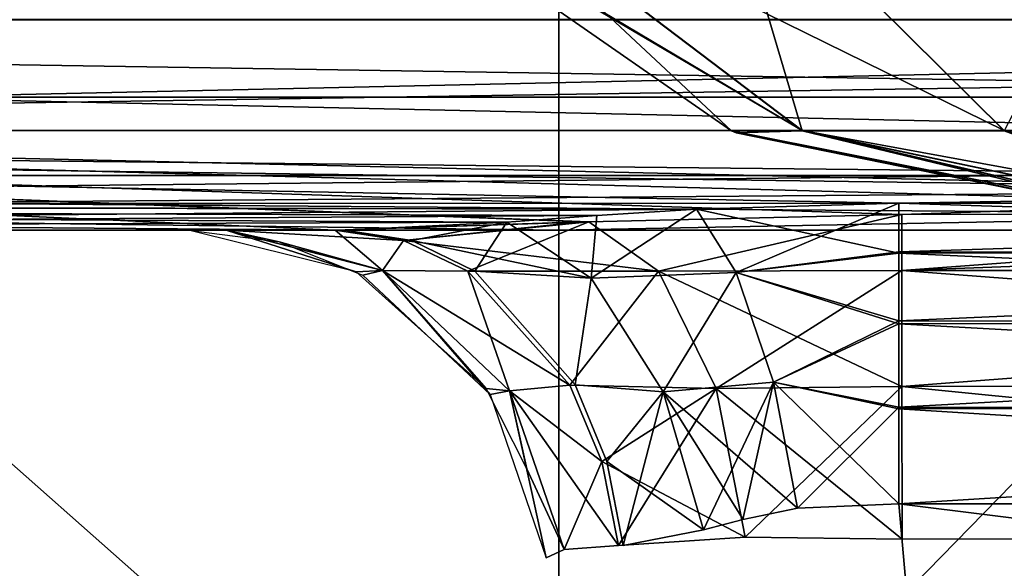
# Model space of a CAD drawing. Header units: millimetres. Extents: x -125 to 125, y -5 to 106.
# Tile 133 of 206: x 37.71 to 39.082, y -2.471 to -1.707. Entities that reach past the tile are written whole.
import ezdxf

# ---------------------------------------------------------------- set-up
doc = ezdxf.new("R2010")
doc.units = ezdxf.units.MM
doc.header["$LTSCALE"] = 65.185185
for name, color, linetype in [('16', 7, 'CONTINUOUS'), ('17', 7, 'CONTINUOUS'), ('18', 7, 'CONTINUOUS'), ('19', 7, 'CONTINUOUS'), ('2', 7, 'CONTINUOUS'), ('21', 7, 'CONTINUOUS'), ('238', 7, 'CONTINUOUS'), ('239', 7, 'CONTINUOUS'), ('244', 7, 'CONTINUOUS'), ('248', 7, 'CONTINUOUS'), ('251', 7, 'CONTINUOUS'), ('252', 7, 'CONTINUOUS'), ('253', 7, 'CONTINUOUS'), ('29', 7, 'CONTINUOUS'), ('3', 7, 'CONTINUOUS'), ('32', 7, 'CONTINUOUS'), ('33', 7, 'CONTINUOUS'), ('34', 7, 'CONTINUOUS'), ('35', 7, 'CONTINUOUS'), ('37', 7, 'CONTINUOUS'), ('4', 7, 'CONTINUOUS'), ('5', 7, 'CONTINUOUS'), ('51', 7, 'CONTINUOUS'), ('52', 7, 'CONTINUOUS'), ('53', 7, 'CONTINUOUS')]:
    doc.layers.add(name, color=color, linetype=linetype)

msp = doc.modelspace()

# ---------------------------------------------------------------- linework, layer by layer
at = {"layer": '16', "linetype": 'CONTINUOUS'}
for points in [[(38.1497, -2, 47.3903), (28.6222, -2, 49.334), (28.6123, -2, 47.3664), (38.1497, -2, 47.3903)], [(35.2618, -2, 49.334), (28.6222, -2, 49.334), (38.1497, -2, 47.3903), (35.2618, -2, 49.334)], [(37.9456, -2, 47.9956), (35.2618, -2, 49.334), (37.9979, -2, 47.6762), (37.9456, -2, 47.9956)], [(38.1629, -2, 49.334), (35.2618, -2, 49.334), (38.0014, -2, 49.0415), (38.1629, -2, 49.334)], [(35.2618, -2, 49.334), (38.1497, -2, 47.3903), (37.9979, -2, 47.6762), (35.2618, -2, 49.334)], [(38.0014, -2, 49.0415), (35.2618, -2, 49.334), (37.9456, -2, 48.712), (38.0014, -2, 49.0415)], [(37.9456, -2, 48.712), (35.2618, -2, 49.334), (37.9456, -2, 47.9956), (37.9456, -2, 48.712)]]:
    msp.add_3dface(points, dxfattribs=at)
at = {"layer": '17', "linetype": 'CONTINUOUS'}
for points in [[(37.9456, -2, 47.9956), (37.9979, -2, 47.6762), (38.1792, -2.0579, 47.9956), (37.9456, -2, 47.9956)], [(38.2159, -2.0561, 47.7497), (37.9979, -2, 47.6762), (38.2448, -2.0145, 47.4629), (38.2159, -2.0561, 47.7497)], [(37.9979, -2, 47.6762), (38.2159, -2.0561, 47.7497), (38.1792, -2.0579, 47.9956), (37.9979, -2, 47.6762)], [(37.9979, -2, 47.6762), (38.1497, -2, 47.3903), (38.2448, -2.0145, 47.4629), (37.9979, -2, 47.6762)], [(38.3344, -2.0572, 47.5312), (38.2159, -2.0561, 47.7497), (38.2448, -2.0145, 47.4629), (38.3344, -2.0572, 47.5312)], [(38.1792, -2.0579, 47.9956), (38.2159, -2.0561, 47.7497), (38.3601, -2.2204, 47.9956), (38.1792, -2.0579, 47.9956)], [(38.4766, -2.2156, 47.6398), (38.2159, -2.0561, 47.7497), (38.3344, -2.0572, 47.5312), (38.4766, -2.2156, 47.6398)], [(38.2159, -2.0561, 47.7497), (38.3927, -2.2236, 47.8093), (38.3601, -2.2204, 47.9956), (38.2159, -2.0561, 47.7497)], [(38.3927, -2.2236, 47.8093), (38.2159, -2.0561, 47.7497), (38.4766, -2.2156, 47.6398), (38.3927, -2.2236, 47.8093)], [(38.3601, -2.2204, 47.9956), (38.3927, -2.2236, 47.8093), (38.4166, -2.3323, 47.9956), (38.3601, -2.2204, 47.9956)], [(38.5212, -2.3222, 47.6739), (38.3927, -2.2236, 47.8093), (38.4766, -2.2156, 47.6398), (38.5212, -2.3222, 47.6739)], [(38.5443, -2.4391, 47.6914), (38.3927, -2.2236, 47.8093), (38.5212, -2.3222, 47.6739), (38.5443, -2.4391, 47.6914)], [(38.3927, -2.2236, 47.8093), (38.4688, -2.4449, 47.8349), (38.4166, -2.3323, 47.9956), (38.3927, -2.2236, 47.8093)], [(38.4688, -2.4449, 47.8349), (38.3927, -2.2236, 47.8093), (38.5443, -2.4391, 47.6914), (38.4688, -2.4449, 47.8349)], [(38.4688, -2.4449, 47.8349), (38.4437, -2.4564, 47.9956), (38.4166, -2.3323, 47.9956), (38.4688, -2.4449, 47.8349)]]:
    msp.add_3dface(points, dxfattribs=at)
at = {"layer": '18', "linetype": 'CONTINUOUS'}
for points in [[(38.2448, -2.0145, 47.4629), (38.1497, -2, 47.3903), (38.5034, -1.9881, 47.1473), (38.2448, -2.0145, 47.4629)], [(38.6003, -2.0571, 47.3372), (38.2448, -2.0145, 47.4629), (38.5034, -1.9881, 47.1473), (38.6003, -2.0571, 47.3372)], [(38.6003, -2.0571, 47.3372), (38.5034, -1.9881, 47.1473), (38.9393, -1.9779, 47.063), (38.6003, -2.0571, 47.3372)], [(38.9393, -2.0562, 47.2722), (38.6003, -2.0571, 47.3372), (38.9393, -1.9779, 47.063), (38.9393, -2.0562, 47.2722)], [(38.3344, -2.0572, 47.5312), (38.2448, -2.0145, 47.4629), (38.6003, -2.0571, 47.3372), (38.3344, -2.0572, 47.5312)], [(38.4766, -2.2156, 47.6398), (38.3344, -2.0572, 47.5312), (38.6003, -2.0571, 47.3372), (38.4766, -2.2156, 47.6398)], [(38.6805, -2.2206, 47.4838), (38.4766, -2.2156, 47.6398), (38.6003, -2.0571, 47.3372), (38.6805, -2.2206, 47.4838)], [(38.9394, -2.2177, 47.4264), (38.6003, -2.0571, 47.3372), (38.9393, -2.0562, 47.2722), (38.9394, -2.2177, 47.4264)], [(38.6805, -2.2206, 47.4838), (38.6003, -2.0571, 47.3372), (38.9394, -2.2177, 47.4264), (38.6805, -2.2206, 47.4838)], [(38.5212, -2.3222, 47.6739), (38.4766, -2.2156, 47.6398), (38.6805, -2.2206, 47.4838), (38.5212, -2.3222, 47.6739)], [(38.7208, -2.4276, 47.5452), (38.5212, -2.3222, 47.6739), (38.6805, -2.2206, 47.4838), (38.7208, -2.4276, 47.5452)], [(38.9395, -2.4303, 47.4949), (38.6805, -2.2206, 47.4838), (38.9394, -2.2177, 47.4264), (38.9395, -2.4303, 47.4949)], [(38.7208, -2.4276, 47.5452), (38.6805, -2.2206, 47.4838), (38.9395, -2.4303, 47.4949), (38.7208, -2.4276, 47.5452)], [(38.5443, -2.4391, 47.6914), (38.5212, -2.3222, 47.6739), (38.7208, -2.4276, 47.5452), (38.5443, -2.4391, 47.6914)]]:
    msp.add_3dface(points, dxfattribs=at)
at = {"layer": '19', "linetype": 'CONTINUOUS'}
for points in [[(41.0604, -1.9777, 47.064), (38.9393, -2.0562, 47.2722), (39.9998, -1.9778, 47.0635), (41.0604, -1.9777, 47.064)], [(41.0604, -2.056, 47.2727), (38.9393, -2.0562, 47.2722), (41.0604, -1.9777, 47.064), (41.0604, -2.056, 47.2727)], [(38.9393, -2.0562, 47.2722), (38.9393, -1.9779, 47.063), (39.9998, -1.9778, 47.0635), (38.9393, -2.0562, 47.2722)], [(41.0605, -2.2172, 47.4268), (38.9393, -2.0562, 47.2722), (41.0604, -2.056, 47.2727), (41.0605, -2.2172, 47.4268)], [(38.9394, -2.2177, 47.4264), (38.9393, -2.0562, 47.2722), (41.0605, -2.2172, 47.4268), (38.9394, -2.2177, 47.4264)], [(41.0606, -2.4293, 47.4954), (38.9394, -2.2177, 47.4264), (41.0605, -2.2172, 47.4268), (41.0606, -2.4293, 47.4954)], [(38.9395, -2.4303, 47.4949), (38.9394, -2.2177, 47.4264), (41.0606, -2.4293, 47.4954), (38.9395, -2.4303, 47.4949)]]:
    msp.add_3dface(points, dxfattribs=at)
at = {"layer": '2', "linetype": 'CONTINUOUS'}
for points in [[(35.2618, -1.7064, 49.7895), (35.2618, -1.8612, 49.6798), (45.1116, -1.7064, 49.7895), (35.2618, -1.7064, 49.7895)], [(45.1116, -1.7064, 49.7895), (35.2618, -1.8612, 49.6798), (45.1116, -1.8612, 49.6798), (45.1116, -1.7064, 49.7895)], [(35.2618, -1.8612, 49.6798), (35.2618, -1.964, 49.5203), (45.1116, -1.8612, 49.6798), (35.2618, -1.8612, 49.6798)], [(45.1116, -1.8612, 49.6798), (35.2618, -1.964, 49.5203), (38.9352, -1.9623, 49.5244), (45.1116, -1.8612, 49.6798)], [(41.0648, -1.9623, 49.5244), (45.1116, -1.8612, 49.6798), (38.9352, -1.9623, 49.5244), (41.0648, -1.9623, 49.5244)], [(38.9352, -1.9623, 49.5244), (35.2618, -1.964, 49.5203), (38.6531, -1.9705, 49.5032), (38.9352, -1.9623, 49.5244)], [(35.2618, -1.964, 49.5203), (35.2618, -2, 49.334), (38.6531, -1.9705, 49.5032), (35.2618, -1.964, 49.5203)], [(38.6531, -1.9705, 49.5032), (35.2618, -2, 49.334), (38.5145, -1.9795, 49.4758), (38.6531, -1.9705, 49.5032)], [(38.5145, -1.9795, 49.4758), (35.2618, -2, 49.334), (38.3888, -1.9888, 49.4393), (38.5145, -1.9795, 49.4758)], [(35.2618, -2, 49.334), (38.1629, -2, 49.334), (38.3888, -1.9888, 49.4393), (35.2618, -2, 49.334)]]:
    msp.add_3dface(points, dxfattribs=at)
at = {"layer": '21', "linetype": 'CONTINUOUS'}
for points in [[(43.7599, -1.8146, 46.4627), (34.0355, -1.8146, 46.4342), (42.9988, -1.2857, 45.6555), (43.7599, -1.8146, 46.4627)], [(42.9988, -1.2857, 45.6555), (34.0355, -1.8146, 46.4342), (34.3991, -1.2857, 45.6305), (42.9988, -1.2857, 45.6555)], [(38.1497, -2, 47.3903), (28.6123, -2, 47.3664), (34.0355, -1.8146, 46.4342), (38.1497, -2, 47.3903)], [(38.9393, -1.9779, 47.063), (38.5034, -1.9881, 47.1473), (34.0355, -1.8146, 46.4342), (38.9393, -1.9779, 47.063)], [(43.7599, -1.8146, 46.4627), (38.9393, -1.9779, 47.063), (34.0355, -1.8146, 46.4342), (43.7599, -1.8146, 46.4627)], [(38.5034, -1.9881, 47.1473), (38.1497, -2, 47.3903), (34.0355, -1.8146, 46.4342), (38.5034, -1.9881, 47.1473)], [(39.9998, -1.9778, 47.0635), (38.9393, -1.9779, 47.063), (43.7599, -1.8146, 46.4627), (39.9998, -1.9778, 47.0635)]]:
    msp.add_3dface(points, dxfattribs=at)
at = {"layer": '238', "linetype": 'CONTINUOUS'}
for points in [[(38.2797, -1.4667, -0.7126), (38.7018, -1.8613, 0), (38.1455, -1.4746, 0), (38.2797, -1.4667, -0.7126)], [(38.8006, -1.8613, -0.4968), (38.7018, -1.8613, 0), (38.2797, -1.4667, -0.7126), (38.8006, -1.8613, -0.4968)], [(38.6834, -1.4667, -1.3167), (38.8006, -1.8613, -0.4968), (38.2797, -1.4667, -0.7126), (38.6834, -1.4667, -1.3167)], [(39.082, -1.8613, -0.918), (38.8006, -1.8613, -0.4968), (38.6834, -1.4667, -1.3167), (39.082, -1.8613, -0.918)], [(39.2874, -1.4667, -1.7203), (39.082, -1.8613, -0.918), (38.6834, -1.4667, -1.3167), (39.2874, -1.4667, -1.7203)], [(38.7018, -1.8613, 0), (38.8006, -1.8613, -0.4968), (38.7084, -1.8641, 0), (38.7018, -1.8613, 0)], [(38.8006, -1.8613, -0.4968), (39.3744, -2), (38.7084, -1.8641, 0), (38.8006, -1.8613, -0.4968)], [(39.4586, -2, -0.3134), (39.3959, -2, -0.1624), (38.8006, -1.8613, -0.4968), (39.4586, -2, -0.3134)], [(39.082, -1.8613, -0.918), (39.4586, -2, -0.3134), (38.8006, -1.8613, -0.4968), (39.082, -1.8613, -0.918)], [(39.3959, -2, -0.1624), (39.3744, -2), (38.8006, -1.8613, -0.4968), (39.3959, -2, -0.1624)]]:
    msp.add_3dface(points, dxfattribs=at)
at = {"layer": '239', "linetype": 'CONTINUOUS'}
for points in [[(38.138, -1.4667, 0), (38.8006, -1.8612, 0.4968), (38.2796, -1.4666, 0.7126), (38.138, -1.4667, 0)], [(38.138, -1.4667, 0), (38.1455, -1.4746, 0), (38.8006, -1.8612, 0.4968), (38.138, -1.4667, 0)], [(38.2796, -1.4666, 0.7126), (39.082, -1.8612, 0.918), (38.6833, -1.4666, 1.3167), (38.2796, -1.4666, 0.7126)], [(38.8006, -1.8612, 0.4968), (39.082, -1.8612, 0.918), (38.2796, -1.4666, 0.7126), (38.8006, -1.8612, 0.4968)], [(38.6833, -1.4666, 1.3167), (39.5032, -1.8612, 1.1994), (39.2874, -1.4666, 1.7203), (38.6833, -1.4666, 1.3167)], [(39.082, -1.8612, 0.918), (39.5032, -1.8612, 1.1994), (38.6833, -1.4666, 1.3167), (39.082, -1.8612, 0.918)], [(38.1455, -1.4746, 0), (38.7018, -1.8613, 0), (38.8006, -1.8612, 0.4968), (38.1455, -1.4746, 0)], [(38.7018, -1.8613, 0), (39.3958, -2, 0.162), (38.8006, -1.8612, 0.4968), (38.7018, -1.8613, 0)], [(39.3744, -2), (39.3958, -2, 0.162), (38.7018, -1.8613, 0), (39.3744, -2)], [(39.3744, -2), (38.7018, -1.8613, 0), (38.7084, -1.8641, 0), (39.3744, -2)], [(38.8006, -1.8612, 0.4968), (39.5577, -2, 0.4423), (39.082, -1.8612, 0.918), (38.8006, -1.8612, 0.4968)], [(39.4583, -2, 0.3128), (39.5577, -2, 0.4423), (38.8006, -1.8612, 0.4968), (39.4583, -2, 0.3128)], [(39.3958, -2, 0.162), (39.4583, -2, 0.3128), (38.8006, -1.8612, 0.4968), (39.3958, -2, 0.162)], [(39.082, -1.8612, 0.918), (39.6871, -2, 0.5417), (39.5032, -1.8612, 1.1994), (39.082, -1.8612, 0.918)], [(39.5577, -2, 0.4423), (39.6871, -2, 0.5417), (39.082, -1.8612, 0.918), (39.5577, -2, 0.4423)]]:
    msp.add_3dface(points, dxfattribs=at)
at = {"layer": '244', "linetype": 'CONTINUOUS'}
for points in [[(28.8462, -3, -55.5), (38.4615, 6.8399, -55.5), (36.3618, -3, -55.5), (28.8462, -3, -55.5)], [(28.8462, 6.8399, -55.5), (38.4615, 6.8399, -55.5), (28.8462, -3, -55.5), (28.8462, 6.8399, -55.5)], [(36.3618, -3, -55.5), (38.4615, 6.8399, -55.5), (38.4615, -3, -55.5), (36.3618, -3, -55.5)], [(38.4615, 6.8399, -55.5), (48.0769, 6.8399, -55.5), (38.4615, -3, -55.5), (38.4615, 6.8399, -55.5)], [(38.4615, -3, -55.5), (48.0769, 6.8399, -55.5), (46.2116, -3, -55.5), (38.4615, -3, -55.5)]]:
    msp.add_3dface(points, dxfattribs=at)
at = {"layer": '248', "linetype": 'CONTINUOUS'}
for points in [[(28.8462, 5.512, 55.5), (38.4615, -3, 55.5), (38.4615, 5.512, 55.5), (28.8462, 5.512, 55.5)], [(36.3618, -3, 55.5), (38.4615, -3, 55.5), (28.8462, 5.512, 55.5), (36.3618, -3, 55.5)], [(38.4615, 5.512, 55.5), (48.0769, -3, 55.5), (48.0769, 5.512, 55.5), (38.4615, 5.512, 55.5)], [(46.2116, -3, 55.5), (48.0769, -3, 55.5), (38.4615, 5.512, 55.5), (46.2116, -3, 55.5)], [(38.4615, -3, 55.5), (46.2116, -3, 55.5), (38.4615, 5.512, 55.5), (38.4615, -3, 55.5)]]:
    msp.add_3dface(points, dxfattribs=at)
at = {"layer": '251', "linetype": 'CONTINUOUS'}
for points in [[(32.5867, -1.7071, -52.2071), (42.4364, -1.3827, -52.4239), (32.5867, -1.3827, -52.4239), (32.5867, -1.7071, -52.2071)], [(42.4364, -1.7071, -52.2071), (42.4364, -1.3827, -52.4239), (32.5867, -1.7071, -52.2071), (42.4364, -1.7071, -52.2071)], [(32.5867, -1.9239, -51.8827), (42.4364, -1.7071, -52.2071), (32.5867, -1.7071, -52.2071), (32.5867, -1.9239, -51.8827)], [(42.4364, -1.9239, -51.8827), (42.4364, -1.7071, -52.2071), (32.5867, -1.9239, -51.8827), (42.4364, -1.9239, -51.8827)], [(32.5867, -2, -51.5), (42.4364, -1.9239, -51.8827), (32.5867, -1.9239, -51.8827), (32.5867, -2, -51.5)], [(38.4615, -2, -51.5), (42.4364, -1.9239, -51.8827), (32.5867, -2, -51.5), (38.4615, -2, -51.5)], [(42.4364, -2, -51.5), (42.4364, -1.9239, -51.8827), (38.4615, -2, -51.5), (42.4364, -2, -51.5)]]:
    msp.add_3dface(points, dxfattribs=at)
at = {"layer": '252', "linetype": 'CONTINUOUS'}
for points in [[(28.8462, -2, 46.988), (38.4615, -2, 46.988), (33.5002, -2, 37.1382), (28.8462, -2, 46.988)], [(28.8462, -2, 27.2884), (38.4615, -2, 27.2884), (35.9695, -2, 17.4386), (28.8462, -2, 27.2884)], [(28.8462, -2, 27.2884), (33.5002, -2, 37.1382), (38.4615, -2, 27.2884), (28.8462, -2, 27.2884)], [(32.5867, -2, -51.5), (28.8462, -2, -51.5), (38.4615, -2, -41.6601), (32.5867, -2, -51.5)], [(38.4615, -2, -41.6601), (28.8462, -2, -51.5), (28.8462, -2, -41.6601), (38.4615, -2, -41.6601)], [(32.5867, -2, 51.5), (38.4615, -2, 51.5), (28.8462, -2, 46.988), (32.5867, -2, 51.5)], [(28.8462, -2, 46.988), (38.4615, -2, 51.5), (38.4615, -2, 46.988), (28.8462, -2, 46.988)], [(38.4615, -2, -41.6601), (28.8462, -2, -41.6601), (38.4615, -2, -31.8103), (38.4615, -2, -41.6601)], [(28.8462, -2, -41.6601), (28.8462, -2, -31.8103), (38.4615, -2, -31.8103), (28.8462, -2, -41.6601)], [(28.8462, -2, -21.9605), (38.4615, -2, -21.9605), (28.8462, -2, -31.8103), (28.8462, -2, -21.9605)], [(28.8462, -2, -21.9605), (29.0604, -2, -12.1107), (38.4615, -2, -21.9605), (28.8462, -2, -21.9605)], [(28.8462, -2, -31.8103), (38.4615, -2, -21.9605), (38.4615, -2, -31.8103), (28.8462, -2, -31.8103)], [(38.6892, -2, -12.1107), (29.0604, -2, -12.1107), (35.4037, -2, -2.2609), (38.6892, -2, -12.1107)], [(29.0604, -2, -12.1107), (38.6892, -2, -12.1107), (38.4615, -2, -21.9605), (29.0604, -2, -12.1107)], [(38.4615, -2, -51.5), (32.5867, -2, -51.5), (38.4615, -2, -41.6601), (38.4615, -2, -51.5)], [(33.5002, -2, 37.1382), (38.4615, -2, 46.988), (43.0716, -2, 37.1382), (33.5002, -2, 37.1382)], [(33.5002, -2, 37.1382), (43.0716, -2, 37.1382), (38.4615, -2, 27.2884), (33.5002, -2, 37.1382)], [(38.6892, -2, -12.1107), (35.4037, -2, -2.2609), (44.8392, -2, -2.2609), (38.6892, -2, -12.1107)], [(35.4037, -2, -2.2609), (36.549, -2, 7.5888), (44.8392, -2, -2.2609), (35.4037, -2, -2.2609)], [(35.9695, -2, 17.4386), (38.4615, -2, 27.2884), (45.4382, -2, 17.4386), (35.9695, -2, 17.4386)], [(35.9695, -2, 17.4386), (45.4382, -2, 17.4386), (36.549, -2, 7.5888), (35.9695, -2, 17.4386)], [(36.549, -2, 7.5888), (46.0519, -2, 7.5888), (44.8392, -2, -2.2609), (36.549, -2, 7.5888)], [(36.549, -2, 7.5888), (45.4382, -2, 17.4386), (46.0519, -2, 7.5888), (36.549, -2, 7.5888)], [(38.4615, -2, 46.988), (48.0769, -2, 46.988), (43.0716, -2, 37.1382), (38.4615, -2, 46.988)], [(38.4615, -2, 27.2884), (48.0769, -2, 27.2884), (45.4382, -2, 17.4386), (38.4615, -2, 27.2884)], [(38.4615, -2, 27.2884), (43.0716, -2, 37.1382), (48.0769, -2, 27.2884), (38.4615, -2, 27.2884)], [(42.4364, -2, -51.5), (38.4615, -2, -51.5), (48.0769, -2, -41.6601), (42.4364, -2, -51.5)], [(48.0769, -2, -41.6601), (38.4615, -2, -51.5), (38.4615, -2, -41.6601), (48.0769, -2, -41.6601)], [(38.4615, -2, 51.5), (42.4364, -2, 51.5), (38.4615, -2, 46.988), (38.4615, -2, 51.5)], [(42.4364, -2, 51.5), (48.0769, -2, 51.5), (38.4615, -2, 46.988), (42.4364, -2, 51.5)], [(38.4615, -2, 46.988), (48.0769, -2, 51.5), (48.0769, -2, 46.988), (38.4615, -2, 46.988)], [(48.0769, -2, -41.6601), (38.4615, -2, -41.6601), (48.0769, -2, -31.8103), (48.0769, -2, -41.6601)], [(38.4615, -2, -41.6601), (38.4615, -2, -31.8103), (48.0769, -2, -31.8103), (38.4615, -2, -41.6601)], [(38.4615, -2, -21.9605), (48.0769, -2, -21.9605), (38.4615, -2, -31.8103), (38.4615, -2, -21.9605)], [(38.4615, -2, -21.9605), (38.6892, -2, -12.1107), (48.0769, -2, -21.9605), (38.4615, -2, -21.9605)], [(38.4615, -2, -31.8103), (48.0769, -2, -21.9605), (48.0769, -2, -31.8103), (38.4615, -2, -31.8103)], [(48.318, -2, -12.1107), (38.6892, -2, -12.1107), (44.8392, -2, -2.2609), (48.318, -2, -12.1107)], [(38.6892, -2, -12.1107), (48.318, -2, -12.1107), (48.0769, -2, -21.9605), (38.6892, -2, -12.1107)]]:
    msp.add_3dface(points, dxfattribs=at)
at = {"layer": '253', "linetype": 'CONTINUOUS'}
for points in [[(42.4364, -1.3827, 52.4239), (42.4364, -1.7071, 52.2071), (32.5867, -1.3827, 52.4239), (42.4364, -1.3827, 52.4239)], [(32.5867, -1.3827, 52.4239), (42.4364, -1.7071, 52.2071), (32.5867, -1.7071, 52.2071), (32.5867, -1.3827, 52.4239)], [(42.4364, -1.7071, 52.2071), (42.4364, -1.9239, 51.8827), (32.5867, -1.7071, 52.2071), (42.4364, -1.7071, 52.2071)], [(32.5867, -1.7071, 52.2071), (42.4364, -1.9239, 51.8827), (32.5867, -1.9239, 51.8827), (32.5867, -1.7071, 52.2071)], [(42.4364, -2, 51.5), (38.4615, -2, 51.5), (32.5867, -1.9239, 51.8827), (42.4364, -2, 51.5)], [(42.4364, -1.9239, 51.8827), (42.4364, -2, 51.5), (32.5867, -1.9239, 51.8827), (42.4364, -1.9239, 51.8827)], [(38.4615, -2, 51.5), (32.5867, -2, 51.5), (32.5867, -1.9239, 51.8827), (38.4615, -2, 51.5)]]:
    msp.add_3dface(points, dxfattribs=at)
at = {"layer": '29', "linetype": 'CONTINUOUS'}
for points in [[(34.3991, -1.2857, -45.6305), (34.0355, -1.8146, -46.4342), (43.7599, -1.8146, -46.4627), (34.3991, -1.2857, -45.6305)], [(42.9988, -1.2857, -45.6555), (34.3991, -1.2857, -45.6305), (43.7599, -1.8146, -46.4627), (42.9988, -1.2857, -45.6555)], [(38.1497, -2, -47.3903), (34.0355, -1.8146, -46.4342), (28.6123, -2, -47.3664), (38.1497, -2, -47.3903)], [(38.4936, -1.9885, -47.1515), (34.0355, -1.8146, -46.4342), (38.1497, -2, -47.3903), (38.4936, -1.9885, -47.1515)], [(38.5034, -1.9881, -47.1474), (34.0355, -1.8146, -46.4342), (38.4936, -1.9885, -47.1515), (38.5034, -1.9881, -47.1474)], [(38.9393, -1.9779, -47.063), (34.0355, -1.8146, -46.4342), (38.5034, -1.9881, -47.1474), (38.9393, -1.9779, -47.063)], [(39.9998, -1.9778, -47.0635), (34.0355, -1.8146, -46.4342), (38.9393, -1.9779, -47.063), (39.9998, -1.9778, -47.0635)], [(41.0604, -1.9777, -47.064), (34.0355, -1.8146, -46.4342), (39.9998, -1.9778, -47.0635), (41.0604, -1.9777, -47.064)], [(43.7599, -1.8146, -46.4627), (34.0355, -1.8146, -46.4342), (41.0604, -1.9777, -47.064), (43.7599, -1.8146, -46.4627)]]:
    msp.add_3dface(points, dxfattribs=at)
at = {"layer": '3', "linetype": 'CONTINUOUS'}
for points in [[(38.7083, -2.0588, 49.3547), (38.6531, -1.9705, 49.5032), (38.5062, -2.0669, 49.2846), (38.7083, -2.0588, 49.3547)], [(38.6531, -1.9705, 49.5032), (38.5145, -1.9795, 49.4758), (38.5062, -2.0669, 49.2846), (38.6531, -1.9705, 49.5032)], [(38.9352, -1.9623, 49.5244), (38.6531, -1.9705, 49.5032), (38.7083, -2.0588, 49.3547), (38.9352, -1.9623, 49.5244)], [(38.9352, -1.9623, 49.5244), (38.7083, -2.0588, 49.3547), (38.9352, -2.0301, 49.4077), (38.9352, -1.9623, 49.5244)], [(38.3888, -1.9888, 49.4393), (38.1629, -2, 49.334), (38.2564, -2.0145, 49.2594), (38.3888, -1.9888, 49.4393)], [(38.3444, -2.0572, 49.1892), (38.3888, -1.9888, 49.4393), (38.2564, -2.0145, 49.2594), (38.3444, -2.0572, 49.1892)], [(38.5062, -2.0669, 49.2846), (38.3888, -1.9888, 49.4393), (38.3444, -2.0572, 49.1892), (38.5062, -2.0669, 49.2846)], [(38.5145, -1.9795, 49.4758), (38.3888, -1.9888, 49.4393), (38.5062, -2.0669, 49.2846), (38.5145, -1.9795, 49.4758)], [(38.9352, -2.0301, 49.4077), (38.7083, -2.0588, 49.3547), (38.9352, -2.1264, 49.3134), (38.9352, -2.0301, 49.4077)], [(38.4843, -2.2155, 49.0776), (38.5062, -2.0669, 49.2846), (38.3444, -2.0572, 49.1892), (38.4843, -2.2155, 49.0776)], [(38.6065, -2.225, 49.172), (38.5062, -2.0669, 49.2846), (38.4843, -2.2155, 49.0776), (38.6065, -2.225, 49.172)], [(38.6065, -2.225, 49.172), (38.7083, -2.0588, 49.3547), (38.5062, -2.0669, 49.2846), (38.6065, -2.225, 49.172)], [(38.7603, -2.2115, 49.2413), (38.7083, -2.0588, 49.3547), (38.6065, -2.225, 49.172), (38.7603, -2.2115, 49.2413)], [(38.7083, -2.0588, 49.3547), (38.7603, -2.2115, 49.2413), (38.9352, -2.1264, 49.3134), (38.7083, -2.0588, 49.3547)], [(38.9352, -2.1264, 49.3134), (38.7603, -2.2115, 49.2413), (38.9352, -2.2465, 49.2476), (38.9352, -2.1264, 49.3134)], [(38.5281, -2.322, 49.0426), (38.6065, -2.225, 49.172), (38.4843, -2.2155, 49.0776), (38.5281, -2.322, 49.0426)], [(38.6629, -2.4174, 49.1307), (38.7603, -2.2115, 49.2413), (38.6065, -2.225, 49.172), (38.6629, -2.4174, 49.1307)], [(38.7178, -2.403, 49.1641), (38.7603, -2.2115, 49.2413), (38.6629, -2.4174, 49.1307), (38.7178, -2.403, 49.1641)], [(38.7937, -2.387, 49.1956), (38.7603, -2.2115, 49.2413), (38.7178, -2.403, 49.1641), (38.7937, -2.387, 49.1956)], [(38.7603, -2.2115, 49.2413), (38.7937, -2.387, 49.1956), (38.9352, -2.2465, 49.2476), (38.7603, -2.2115, 49.2413)], [(38.5508, -2.439, 49.0245), (38.6065, -2.225, 49.172), (38.5281, -2.322, 49.0426), (38.5508, -2.439, 49.0245)], [(38.6629, -2.4174, 49.1307), (38.6065, -2.225, 49.172), (38.5508, -2.439, 49.0245), (38.6629, -2.4174, 49.1307)], [(38.7937, -2.387, 49.1956), (38.9352, -2.3811, 49.2167), (38.9352, -2.2465, 49.2476), (38.7937, -2.387, 49.1956)]]:
    msp.add_3dface(points, dxfattribs=at)
at = {"layer": '32', "linetype": 'CONTINUOUS'}
for points in [[(38.1497, -2, -47.3903), (28.6123, -2, -47.3664), (37.9979, -2, -47.6762), (38.1497, -2, -47.3903)], [(37.9979, -2, -47.6762), (28.6123, -2, -47.3664), (37.9456, -2, -47.9956), (37.9979, -2, -47.6762)], [(37.9456, -2, -47.9956), (28.6123, -2, -47.3664), (37.9456, -2, -48.712), (37.9456, -2, -47.9956)], [(37.9456, -2, -48.712), (28.6123, -2, -47.3664), (33.6866, -2, -49.334), (37.9456, -2, -48.712)], [(38.0014, -2, -49.0415), (37.9456, -2, -48.712), (33.6866, -2, -49.334), (38.0014, -2, -49.0415)], [(38.1629, -2, -49.334), (38.0014, -2, -49.0415), (33.6866, -2, -49.334), (38.1629, -2, -49.334)]]:
    msp.add_3dface(points, dxfattribs=at)
at = {"layer": '33', "linetype": 'CONTINUOUS'}
for points in [[(37.9979, -2, -47.6762), (37.9456, -2, -47.9956), (38.0716, -2.0161, -47.9956), (37.9979, -2, -47.6762)], [(38.2159, -2.0561, -47.7497), (37.9979, -2, -47.6762), (38.0716, -2.0161, -47.9956), (38.2159, -2.0561, -47.7497)], [(38.1497, -2, -47.3903), (37.9979, -2, -47.6762), (38.2159, -2.0561, -47.7497), (38.1497, -2, -47.3903)], [(38.2448, -2.0145, -47.4629), (38.1497, -2, -47.3903), (38.2159, -2.0561, -47.7497), (38.2448, -2.0145, -47.4629)], [(38.1881, -2.0627, -47.9956), (38.2159, -2.0561, -47.7497), (38.0716, -2.0161, -47.9956), (38.1881, -2.0627, -47.9956)], [(38.3344, -2.0572, -47.5312), (38.2448, -2.0145, -47.4629), (38.2159, -2.0561, -47.7497), (38.3344, -2.0572, -47.5312)], [(38.3656, -2.2287, -47.9956), (38.2159, -2.0561, -47.7497), (38.1881, -2.0627, -47.9956), (38.3656, -2.2287, -47.9956)], [(38.3927, -2.2236, -47.8093), (38.2159, -2.0561, -47.7497), (38.3656, -2.2287, -47.9956), (38.3927, -2.2236, -47.8093)], [(38.3927, -2.2236, -47.8093), (38.3344, -2.0572, -47.5312), (38.2159, -2.0561, -47.7497), (38.3927, -2.2236, -47.8093)], [(38.4766, -2.2156, -47.6398), (38.3344, -2.0572, -47.5312), (38.3927, -2.2236, -47.8093), (38.4766, -2.2156, -47.6398)], [(38.5212, -2.3222, -47.6739), (38.4766, -2.2156, -47.6398), (38.3927, -2.2236, -47.8093), (38.5212, -2.3222, -47.6739)], [(38.4437, -2.4564, -47.9956), (38.3927, -2.2236, -47.8093), (38.3656, -2.2287, -47.9956), (38.4437, -2.4564, -47.9956)], [(38.4688, -2.4449, -47.8349), (38.3927, -2.2236, -47.8093), (38.4437, -2.4564, -47.9956), (38.4688, -2.4449, -47.8349)], [(38.4688, -2.4449, -47.8349), (38.5212, -2.3222, -47.6739), (38.3927, -2.2236, -47.8093), (38.4688, -2.4449, -47.8349)], [(38.5443, -2.4391, -47.6914), (38.5212, -2.3222, -47.6739), (38.4688, -2.4449, -47.8349), (38.5443, -2.4391, -47.6914)]]:
    msp.add_3dface(points, dxfattribs=at)
at = {"layer": '34', "linetype": 'CONTINUOUS'}
for points in [[(38.4936, -1.9885, -47.1515), (38.1497, -2, -47.3903), (38.2448, -2.0145, -47.4629), (38.4936, -1.9885, -47.1515)], [(38.5034, -1.9881, -47.1474), (38.4936, -1.9885, -47.1515), (38.2448, -2.0145, -47.4629), (38.5034, -1.9881, -47.1474)], [(38.5034, -1.9881, -47.1474), (38.2448, -2.0145, -47.4629), (38.3344, -2.0572, -47.5312), (38.5034, -1.9881, -47.1474)], [(38.5034, -1.9881, -47.1474), (38.3344, -2.0572, -47.5312), (38.6001, -2.0569, -47.3369), (38.5034, -1.9881, -47.1474)], [(38.9393, -1.9779, -47.063), (38.5034, -1.9881, -47.1474), (38.6001, -2.0569, -47.3369), (38.9393, -1.9779, -47.063)], [(38.9393, -2.0562, -47.2722), (38.9393, -1.9779, -47.063), (38.6001, -2.0569, -47.3369), (38.9393, -2.0562, -47.2722)], [(38.3344, -2.0572, -47.5312), (38.4766, -2.2156, -47.6398), (38.6001, -2.0569, -47.3369), (38.3344, -2.0572, -47.5312)], [(38.4766, -2.2156, -47.6398), (38.6804, -2.2204, -47.4838), (38.6001, -2.0569, -47.3369), (38.4766, -2.2156, -47.6398)], [(38.6804, -2.2204, -47.4838), (38.9393, -2.0562, -47.2722), (38.6001, -2.0569, -47.3369), (38.6804, -2.2204, -47.4838)], [(38.9394, -2.2177, -47.4264), (38.9393, -2.0562, -47.2722), (38.6804, -2.2204, -47.4838), (38.9394, -2.2177, -47.4264)], [(38.4766, -2.2156, -47.6398), (38.5212, -2.3222, -47.6739), (38.6804, -2.2204, -47.4838), (38.4766, -2.2156, -47.6398)], [(38.5212, -2.3222, -47.6739), (38.5443, -2.4391, -47.6914), (38.6804, -2.2204, -47.4838), (38.5212, -2.3222, -47.6739)], [(38.5443, -2.4391, -47.6914), (38.7208, -2.4276, -47.5452), (38.6804, -2.2204, -47.4838), (38.5443, -2.4391, -47.6914)], [(38.7208, -2.4276, -47.5452), (38.9394, -2.2177, -47.4264), (38.6804, -2.2204, -47.4838), (38.7208, -2.4276, -47.5452)], [(38.9395, -2.4303, -47.4949), (38.9394, -2.2177, -47.4264), (38.7208, -2.4276, -47.5452), (38.9395, -2.4303, -47.4949)]]:
    msp.add_3dface(points, dxfattribs=at)
at = {"layer": '35', "linetype": 'CONTINUOUS'}
for points in [[(41.0604, -1.9777, -47.064), (38.9393, -2.0562, -47.2722), (41.0604, -2.056, -47.2728), (41.0604, -1.9777, -47.064)], [(41.0604, -1.9777, -47.064), (39.9998, -1.9778, -47.0635), (38.9393, -2.0562, -47.2722), (41.0604, -1.9777, -47.064)], [(39.9998, -1.9778, -47.0635), (38.9393, -1.9779, -47.063), (38.9393, -2.0562, -47.2722), (39.9998, -1.9778, -47.0635)], [(38.9393, -2.0562, -47.2722), (38.9394, -2.2177, -47.4264), (41.0604, -2.056, -47.2728), (38.9393, -2.0562, -47.2722)], [(41.0604, -2.056, -47.2728), (38.9394, -2.2177, -47.4264), (41.0605, -2.2172, -47.4268), (41.0604, -2.056, -47.2728)], [(41.0605, -2.2172, -47.4268), (38.9394, -2.2177, -47.4264), (41.0606, -2.4293, -47.4954), (41.0605, -2.2172, -47.4268)], [(38.9394, -2.2177, -47.4264), (38.9395, -2.4303, -47.4949), (41.0606, -2.4293, -47.4954), (38.9394, -2.2177, -47.4264)]]:
    msp.add_3dface(points, dxfattribs=at)
at = {"layer": '37', "linetype": 'CONTINUOUS'}
for points in [[(33.6867, -1.7064, -49.7895), (43.5364, -1.8612, -49.6798), (33.6867, -1.8612, -49.6798), (33.6867, -1.7064, -49.7895)], [(43.5364, -1.7064, -49.7895), (43.5364, -1.8612, -49.6798), (33.6867, -1.7064, -49.7895), (43.5364, -1.7064, -49.7895)], [(43.5364, -1.964, -49.5203), (41.0648, -1.9623, -49.5244), (33.6867, -1.8612, -49.6798), (43.5364, -1.964, -49.5203)], [(33.6867, -1.8612, -49.6798), (38.9352, -1.9623, -49.5244), (33.6867, -1.964, -49.5203), (33.6867, -1.8612, -49.6798)], [(41.0648, -1.9623, -49.5244), (38.9352, -1.9623, -49.5244), (33.6867, -1.8612, -49.6798), (41.0648, -1.9623, -49.5244)], [(43.5364, -1.8612, -49.6798), (43.5364, -1.964, -49.5203), (33.6867, -1.8612, -49.6798), (43.5364, -1.8612, -49.6798)], [(38.1629, -2, -49.334), (33.6866, -2, -49.334), (33.6867, -1.964, -49.5203), (38.1629, -2, -49.334)], [(38.9352, -1.9623, -49.5244), (38.6531, -1.9705, -49.5032), (33.6867, -1.964, -49.5203), (38.9352, -1.9623, -49.5244)], [(38.6531, -1.9705, -49.5032), (38.5144, -1.9795, -49.4758), (33.6867, -1.964, -49.5203), (38.6531, -1.9705, -49.5032)], [(38.5144, -1.9795, -49.4758), (38.3888, -1.9888, -49.4393), (33.6867, -1.964, -49.5203), (38.5144, -1.9795, -49.4758)], [(38.3888, -1.9888, -49.4393), (38.1629, -2, -49.334), (33.6867, -1.964, -49.5203), (38.3888, -1.9888, -49.4393)]]:
    msp.add_3dface(points, dxfattribs=at)
at = {"layer": '4', "linetype": 'CONTINUOUS'}
for points in [[(41.0648, -1.9623, 49.5244), (38.9352, -1.9623, 49.5244), (38.9352, -2.0301, 49.4077), (41.0648, -1.9623, 49.5244)], [(41.0648, -1.9623, 49.5244), (38.9352, -2.0301, 49.4077), (41.0648, -2.0321, 49.4051), (41.0648, -1.9623, 49.5244)], [(38.9352, -2.0301, 49.4077), (38.9352, -2.1264, 49.3134), (41.0648, -2.0321, 49.4051), (38.9352, -2.0301, 49.4077)], [(41.0648, -2.0321, 49.4051), (38.9352, -2.1264, 49.3134), (41.0648, -2.1305, 49.3104), (41.0648, -2.0321, 49.4051)], [(38.9352, -2.1264, 49.3134), (38.9352, -2.2465, 49.2476), (41.0648, -2.1305, 49.3104), (38.9352, -2.1264, 49.3134)], [(41.0648, -2.1305, 49.3104), (38.9352, -2.2465, 49.2476), (41.0648, -2.2487, 49.2468), (41.0648, -2.1305, 49.3104)], [(38.9352, -2.2465, 49.2476), (38.9352, -2.3811, 49.2167), (41.0648, -2.2487, 49.2468), (38.9352, -2.2465, 49.2476)], [(38.9352, -2.3811, 49.2167), (41.0648, -2.3811, 49.2167), (41.0648, -2.2487, 49.2468), (38.9352, -2.3811, 49.2167)]]:
    msp.add_3dface(points, dxfattribs=at)
at = {"layer": '5', "linetype": 'CONTINUOUS'}
for points in [[(41.0648, -2.3811, 49.2167), (38.9352, -2.3811, 49.2167), (41.0418, -2.6436, 49.1937), (41.0648, -2.3811, 49.2167)], [(41.0418, -2.6436, 49.1937), (38.9352, -2.3811, 49.2167), (38.9582, -2.6436, 49.1937), (41.0418, -2.6436, 49.1937)]]:
    msp.add_3dface(points, dxfattribs=at)
at = {"layer": '51', "linetype": 'CONTINUOUS'}
for points in [[(38.5144, -1.9795, -49.4758), (38.6531, -1.9705, -49.5032), (38.5062, -2.0669, -49.2846), (38.5144, -1.9795, -49.4758)], [(38.5062, -2.0669, -49.2846), (38.6531, -1.9705, -49.5032), (38.7083, -2.0588, -49.3547), (38.5062, -2.0669, -49.2846)], [(38.6531, -1.9705, -49.5032), (38.9352, -1.9623, -49.5244), (38.9352, -2.0321, -49.4051), (38.6531, -1.9705, -49.5032)], [(38.7083, -2.0588, -49.3547), (38.6531, -1.9705, -49.5032), (38.9352, -2.0321, -49.4051), (38.7083, -2.0588, -49.3547)], [(38.1629, -2, -49.334), (38.3888, -1.9888, -49.4393), (38.2564, -2.0145, -49.2594), (38.1629, -2, -49.334)], [(38.2564, -2.0145, -49.2594), (38.3888, -1.9888, -49.4393), (38.5062, -2.0669, -49.2846), (38.2564, -2.0145, -49.2594)], [(38.3888, -1.9888, -49.4393), (38.5144, -1.9795, -49.4758), (38.5062, -2.0669, -49.2846), (38.3888, -1.9888, -49.4393)], [(38.3444, -2.0572, -49.1892), (38.2564, -2.0145, -49.2594), (38.5062, -2.0669, -49.2846), (38.3444, -2.0572, -49.1892)], [(38.9352, -2.1305, -49.3104), (38.7083, -2.0588, -49.3547), (38.9352, -2.0321, -49.4051), (38.9352, -2.1305, -49.3104)], [(38.4843, -2.2155, -49.0776), (38.3444, -2.0572, -49.1892), (38.5062, -2.0669, -49.2846), (38.4843, -2.2155, -49.0776)], [(38.6065, -2.225, -49.172), (38.4843, -2.2155, -49.0776), (38.5062, -2.0669, -49.2846), (38.6065, -2.225, -49.172)], [(38.6065, -2.225, -49.172), (38.5062, -2.0669, -49.2846), (38.7083, -2.0588, -49.3547), (38.6065, -2.225, -49.172)], [(38.7603, -2.2115, -49.2413), (38.6065, -2.225, -49.172), (38.7083, -2.0588, -49.3547), (38.7603, -2.2115, -49.2413)], [(38.7603, -2.2115, -49.2413), (38.7083, -2.0588, -49.3547), (38.9352, -2.1305, -49.3104), (38.7603, -2.2115, -49.2413)], [(38.9352, -2.2487, -49.2468), (38.7603, -2.2115, -49.2413), (38.9352, -2.1305, -49.3104), (38.9352, -2.2487, -49.2468)], [(38.5281, -2.322, -49.0426), (38.4843, -2.2155, -49.0776), (38.6065, -2.225, -49.172), (38.5281, -2.322, -49.0426)], [(38.7937, -2.387, -49.1956), (38.6065, -2.225, -49.172), (38.7603, -2.2115, -49.2413), (38.7937, -2.387, -49.1956)], [(38.7937, -2.387, -49.1956), (38.7603, -2.2115, -49.2413), (38.9352, -2.3811, -49.2167), (38.7937, -2.387, -49.1956)], [(38.9352, -2.3811, -49.2167), (38.7603, -2.2115, -49.2413), (38.9352, -2.2487, -49.2468), (38.9352, -2.3811, -49.2167)], [(38.6629, -2.4174, -49.1307), (38.5281, -2.322, -49.0426), (38.6065, -2.225, -49.172), (38.6629, -2.4174, -49.1307)], [(38.7182, -2.4029, -49.1643), (38.6065, -2.225, -49.172), (38.7937, -2.387, -49.1956), (38.7182, -2.4029, -49.1643)], [(38.6629, -2.4174, -49.1307), (38.6065, -2.225, -49.172), (38.7182, -2.4029, -49.1643), (38.6629, -2.4174, -49.1307)], [(38.5508, -2.439, -49.0245), (38.5281, -2.322, -49.0426), (38.6629, -2.4174, -49.1307), (38.5508, -2.439, -49.0245)]]:
    msp.add_3dface(points, dxfattribs=at)
at = {"layer": '52', "linetype": 'CONTINUOUS'}
for points in [[(38.9352, -2.0321, -49.4051), (38.9352, -1.9623, -49.5244), (41.0648, -2.0309, -49.4067), (38.9352, -2.0321, -49.4051)], [(38.9352, -1.9623, -49.5244), (41.0648, -1.9623, -49.5244), (41.0648, -2.0309, -49.4067), (38.9352, -1.9623, -49.5244)], [(41.0648, -2.1286, -49.3118), (38.9352, -2.0321, -49.4051), (41.0648, -2.0309, -49.4067), (41.0648, -2.1286, -49.3118)], [(38.9352, -2.1305, -49.3104), (38.9352, -2.0321, -49.4051), (41.0648, -2.1286, -49.3118), (38.9352, -2.1305, -49.3104)], [(41.0648, -2.2483, -49.2469), (38.9352, -2.1305, -49.3104), (41.0648, -2.1286, -49.3118), (41.0648, -2.2483, -49.2469)], [(38.9352, -2.2487, -49.2468), (38.9352, -2.1305, -49.3104), (41.0648, -2.2483, -49.2469), (38.9352, -2.2487, -49.2468)], [(41.0648, -2.3811, -49.2167), (38.9352, -2.2487, -49.2468), (41.0648, -2.2483, -49.2469), (41.0648, -2.3811, -49.2167)], [(38.9352, -2.3811, -49.2167), (38.9352, -2.2487, -49.2468), (41.0648, -2.3811, -49.2167), (38.9352, -2.3811, -49.2167)]]:
    msp.add_3dface(points, dxfattribs=at)
at = {"layer": '53', "linetype": 'CONTINUOUS'}
for points in [[(38.9352, -2.3811, -49.2167), (41.0648, -2.3811, -49.2167), (38.9582, -2.6436, -49.1937), (38.9352, -2.3811, -49.2167)], [(38.9582, -2.6436, -49.1937), (41.0648, -2.3811, -49.2167), (41.0418, -2.6436, -49.1937), (38.9582, -2.6436, -49.1937)]]:
    msp.add_3dface(points, dxfattribs=at)

doc.saveas('drawing.dxf')
